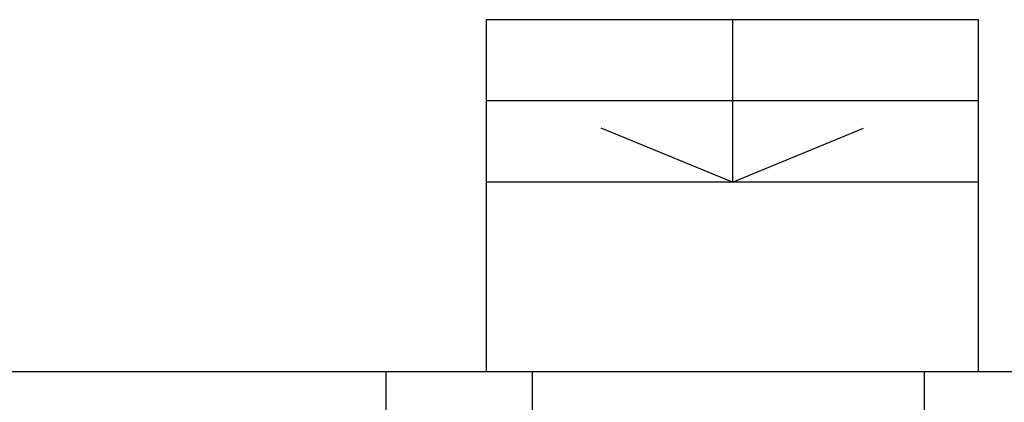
# Model space of a CAD drawing. Header units: millimetres. Extents: x -197461 to 862495, y -970068 to 63888.
# Tile 248 of 253: x -78272 to -74632, y -106431 to -105017. Entities that reach past the tile are written whole.
import ezdxf

# ---------------------------------------------------------------- set-up
doc = ezdxf.new("R2010")
doc.units = ezdxf.units.MM
doc.layers.add('0000 TELPU NUMERĀCIJA - ROOM NUMBERS', color=7, linetype='CONTINUOUS')
doc.layers.add('sienas es', color=7, linetype='CONTINUOUS')
doc.styles.add('PBL', font='arial.ttf')

msp = doc.modelspace()

# ---------------------------------------------------------------- linework, layer by layer
at = {"layer": 'sienas es', "color": 251, "linetype": 'Continuous', "true_color": 0x636466}
for p, q in [((-75637.27004, -105017.17096), (-75637.27004, -105617.17096)), ((-75637.27004, -105617.17096), (-76122.27004, -105418.04873)), ((-75637.27004, -105617.17096), (-75152.27004, -105418.04873)), ((-78367.27004, -106317.17096), (-76917.27004, -106317.17096)), ((-76377.27004, -106317.17096), (-74927.27004, -106317.17096))]:
    msp.add_line(p, q, dxfattribs=at)
at = {"layer": 'sienas es', "color": 251, "linetype": 'Continuous', "true_color": 0x636466, "flags": 128}
for points in [[(-74727.27004, -105317.17096), (-74727.27004, -105017.17096), (-76547.27004, -105017.17096), (-76547.27004, -105317.17096)], [(-74727.27004, -105617.17096), (-74727.27004, -105317.17096), (-76547.27004, -105317.17096), (-76547.27004, -105617.17096)], [(-74727.27004, -106317.17096), (-74727.27004, -105617.17096), (-76547.27004, -105617.17096), (-76547.27004, -106317.17096)]]:
    msp.add_lwpolyline(points, dxfattribs=at)
for points in [[(-76377.27004, -106827.17096), (-76917.27004, -106827.17096), (-76917.27004, -106317.17096), (-76377.27004, -106317.17096)], [(-74387.27004, -106827.17096), (-74927.27004, -106827.17096), (-74927.27004, -106317.17096), (-74387.27004, -106317.17096)]]:
    msp.add_lwpolyline(points, close=True, dxfattribs=at)

# ---------------------------------------------------------------- texts
at = {"layer": '0000 TELPU NUMERĀCIJA - ROOM NUMBERS', "char_height": 225, "width": 1500, "attachment_point": 1, "style": 'PBL'}
for insert in [(-140383.63036, -105121.76827), (-132406.32461, -105123.54499), (-124406.32483, -105123.54499), (-116406.32506, -105123.54499)]:
    msp.add_mtext('\\A1;\\pi373.52;{\\fArial|b0|i0|c186|p34;Platība \\P\\pi564.79;\\H0.66667x;(m\\H0.7x;\\S2^ ;\\H1.4286x;)}', dxfattribs=dict(at, insert=insert))

doc.saveas('drawing.dxf')
